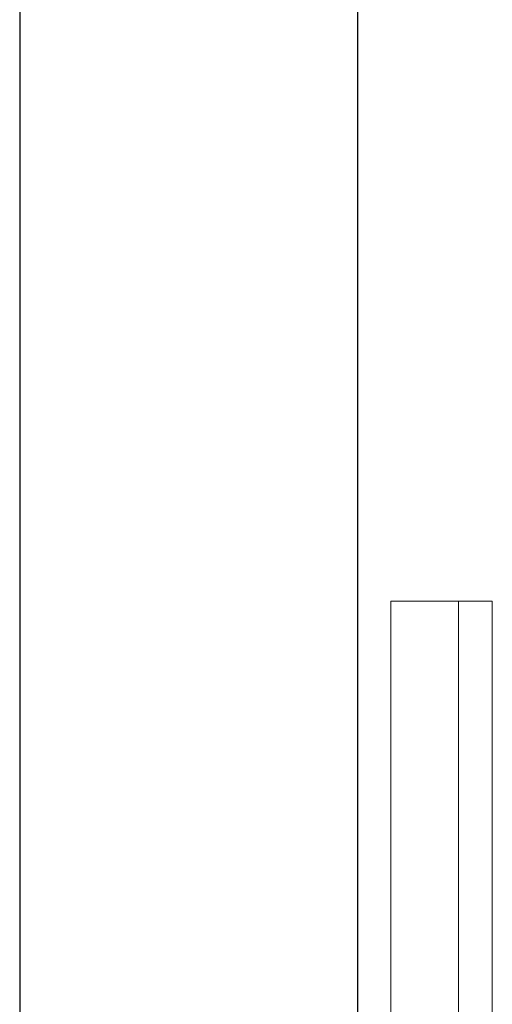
# Model space of a CAD drawing. Header units: metres. Extents: x 391.1 to 427.5, y 12.7 to 28.4.
# Tile 133 of 245: x 410.503 to 410.643, y 19.299 to 19.591. Entities that reach past the tile are written whole.
import ezdxf

# ---------------------------------------------------------------- set-up
doc = ezdxf.new("R2010")
doc.units = ezdxf.units.M
for name, color, linetype, lineweight in [('02_MOBILIARIO', 7, 'Continuous', 18), ('A-WALL-____-MCUT', 7, 'Continuous', 25), ('A-WALL-____-OTLN', 7, 'Continuous', 25), ('Mobiliario', 7, 'Continuous', 18)]:
    doc.layers.add(name, color=color, linetype=linetype, lineweight=lineweight)

# ---------------------------------------------------------------- blocks, each defined once
blk = doc.blocks.new('Family - Mirall PS-1-153399-01_ELEC _PS1')
at = {"layer": '02_MOBILIARIO', "color": 253, "true_color": 0xaaaaaa}
for p, q in [((0.02, 0.6), (0, 0.6)), ((0, 0.6), (0, 0)), ((0.02, 0.6), (0.03, 0.6)), ((0.02, 0), (0.02, 0.6)), ((0.02, 0), (0.02, 0.6)), ((0.03, 0.6), (0.03, 0)), ((0, 0), (0.02, 0)), ((0.03, 0), (0.02, 0))]:
    blk.add_line(p, q, dxfattribs=at)
at = {"layer": 'Mobiliario', "color": 253, "true_color": 0xaaaaaa}
for p, q in [((0.02, 0.6), (0, 0.6)), ((0, 0.6), (0, 0)), ((0.03, 0.6), (0.02, 0.6)), ((0.02, 0.6), (0.02, 0)), ((0.02, 0), (0.02, 0.6)), ((0.03, 0), (0.03, 0.6)), ((0, 0), (0.02, 0)), ((0.02, 0), (0.03, 0))]:
    blk.add_line(p, q, dxfattribs=at)
blk = doc.blocks.new('Family - Evans P-1-153470-01_ELEC _PS1')
at = {"layer": 'A-WALL-____-MCUT', "color": 253, "true_color": 0xaaaaaa}
for p, q in [((1.17752, 0.1), (0, 0.1)), ((0, 0), (1.17752, 0))]:
    blk.add_line(p, q, dxfattribs=at)
at = {"layer": 'A-WALL-____-OTLN', "color": 253, "true_color": 0xaaaaaa}
for p, q in [((1.17752, 0.1), (0, 0.1)), ((0, 0), (1.17752, 0))]:
    blk.add_line(p, q, dxfattribs=at)
at = {"layer": 'A-WALL-____-OTLN', "color": 253, "lineweight": 18, "true_color": 0xaaaaaa}
blk.add_line((0, 0), (2.12875, 0), dxfattribs=at)
blk = doc.blocks.new('LONDR55-XX_ZZ-ARQ-CAA-M3D-Londres55_ifc-1-01_ELEC _PS1')
at = {"layer": '02_MOBILIARIO', "color": 253, "lineweight": 18, "true_color": 0xaaaaaa}
blk.add_blockref('Family - Mirall PS-1-153399-01_ELEC _PS1', (410.61301, 18.81862), dxfattribs=at)
at = {"layer": 'A-WALL-____-OTLN', "color": 253, "lineweight": 18, "true_color": 0xaaaaaa, "rotation": 90}
blk.add_blockref('Family - Evans P-1-153470-01_ELEC _PS1', (410.60319, 18.63074), dxfattribs=at)

msp = doc.modelspace()

# ---------------------------------------------------------------- block references
at = {"lineweight": 5}
msp.add_blockref('LONDR55-XX_ZZ-ARQ-CAA-M3D-Londres55_ifc-1-01_ELEC _PS1', (0, 0), dxfattribs=at)

doc.saveas('drawing.dxf')
